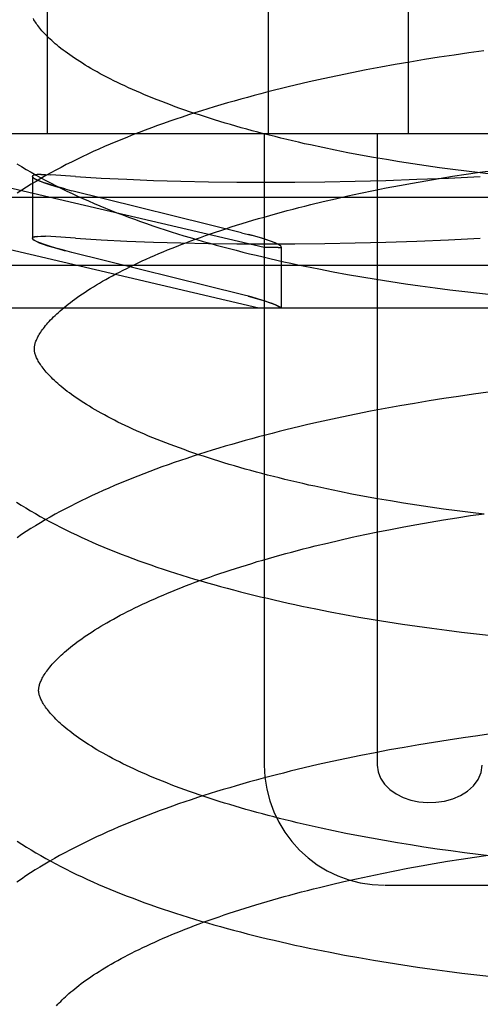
# Model space of a CAD drawing. Header units: inches. Extents: x 0 to 218, y 0 to 141.
# Tile 89 of 114: x 121.111 to 121.1876, y 51.9327 to 52.0965. Entities that reach past the tile are written whole.
import ezdxf

# ---------------------------------------------------------------- set-up
doc = ezdxf.new("R2010")
doc.units = ezdxf.units.IN
doc.header["$LTSCALE"] = 11.987179
doc.header["$MEASUREMENT"] = 0
doc.linetypes.add('HIDDEN', pattern=[0.2, 0.1, -0.1])
doc.layers.add('DEFAULT_2', color=8, linetype='HIDDEN')

msp = doc.modelspace()

# ---------------------------------------------------------------- linework, layer by layer
at = {"layer": 'DEFAULT_2', "color": 8, "linetype": 'HIDDEN'}
for p, q in [((121.11556, 52.23379), (121.11556, 52.07754)), ((121.15233, 52.23379), (121.15233, 52.07754)), ((121.17562, 52.23379), (121.17562, 52.07754)), ((121.18821, 52.09133), (121.18573, 52.091)), ((121.17835, 52.08989), (121.17591, 52.08948)), ((121.1808, 52.09027), (121.17835, 52.08989)), ((121.18327, 52.09064), (121.1808, 52.09027)), ((121.18573, 52.091), (121.18327, 52.09064)), ((121.16864, 52.08817), (121.16625, 52.08769)), ((121.17105, 52.08862), (121.16864, 52.08817)), ((121.17347, 52.08906), (121.17105, 52.08862)), ((121.17591, 52.08948), (121.17347, 52.08906)), ((121.16151, 52.0867), (121.15917, 52.08617)), ((121.16387, 52.0872), (121.16151, 52.0867)), ((121.16625, 52.08769), (121.16387, 52.0872)), ((121.15169, 52.05861), (121.07092, 52.07754)), ((121.3262, 52.07754), (121.07092, 52.07754)), ((121.15169, 52.07754), (121.15169, 51.97254)), ((121.17048, 52.07754), (121.17048, 51.97254)), ((121.1635, 52.07482), (121.16144, 52.07524)), ((121.16559, 52.0744), (121.1635, 52.07482)), ((121.1677, 52.074), (121.16559, 52.0744)), ((121.16984, 52.07362), (121.1677, 52.074)), ((121.172, 52.07325), (121.16984, 52.07362)), ((121.17418, 52.07289), (121.172, 52.07325)), ((121.17638, 52.07254), (121.17418, 52.07289)), ((121.17859, 52.07221), (121.17638, 52.07254)), ((121.18082, 52.0719), (121.17859, 52.07221)), ((121.18307, 52.07159), (121.18082, 52.0719)), ((121.11312, 52.07045), (121.11312, 52.06018)), ((121.11312, 52.07045), (121.11318, 52.07032)), ((121.11457, 52.07077), (121.11392, 52.07075)), ((121.12032, 52.07043), (121.1162, 52.07071)), ((121.17855, 52.06973), (121.18077, 52.07011)), ((121.18077, 52.07011), (121.18301, 52.07047)), ((121.18301, 52.07047), (121.18526, 52.07081)), ((121.18533, 52.07131), (121.18307, 52.07159)), ((121.18526, 52.07081), (121.18752, 52.07114)), ((121.18759, 52.07103), (121.18533, 52.07131)), ((121.18752, 52.07114), (121.18979, 52.07146)), ((121.18987, 52.07078), (121.18759, 52.07103)), ((121.11812, 52.06849), (121.1197, 52.06808)), ((121.16984, 52.0681), (121.17199, 52.06853)), ((121.17199, 52.06853), (121.17416, 52.06894)), ((121.17416, 52.06894), (121.17634, 52.06935)), ((121.17634, 52.06935), (121.17855, 52.06973)), ((121.15079, 52.04854), (121.07231, 52.06695)), ((121.32481, 52.06695), (121.07231, 52.06695)), ((121.14793, 52.06108), (121.1197, 52.06808)), ((121.16148, 52.06626), (121.16353, 52.06674)), ((121.16353, 52.06674), (121.1656, 52.06721)), ((121.1656, 52.06721), (121.16771, 52.06766)), ((121.16771, 52.06766), (121.16984, 52.0681)), ((121.15945, 52.06577), (121.16148, 52.06626)), ((121.11318, 52.06004), (121.11312, 52.06018)), ((121.11392, 52.06048), (121.11457, 52.0605)), ((121.11453, 52.0605), (121.11532, 52.06049)), ((121.1162, 52.06044), (121.1153, 52.06049)), ((121.12032, 52.06016), (121.1162, 52.06044)), ((121.14793, 52.06108), (121.14951, 52.06067)), ((121.15401, 52.05861), (121.15169, 52.05861)), ((121.15451, 52.05875), (121.15451, 52.04854)), ((121.1197, 52.05781), (121.11812, 52.05822)), ((121.14793, 52.05081), (121.1197, 52.05781)), ((121.36156, 52.05562), (121.03556, 52.05562)), ((121.16313, 52.0546), (121.16551, 52.05416)), ((121.16551, 52.05416), (121.16791, 52.05374)), ((121.16791, 52.05374), (121.17032, 52.05334)), ((121.17032, 52.05334), (121.17275, 52.05296)), ((121.17275, 52.05296), (121.17518, 52.05259)), ((121.17518, 52.05259), (121.17763, 52.05224)), ((121.17763, 52.05224), (121.18009, 52.0519)), ((121.14951, 52.0504), (121.14793, 52.05081)), ((121.18009, 52.0519), (121.18256, 52.05159)), ((121.18256, 52.05159), (121.18503, 52.05129)), ((121.18503, 52.05129), (121.18751, 52.05101)), ((121.18751, 52.05101), (121.19, 52.05074)), ((121.35449, 52.04854), (121.04263, 52.04854)), ((121.18648, 52.03421), (121.18401, 52.03386)), ((121.18895, 52.03454), (121.18648, 52.03421)), ((121.17665, 52.03269), (121.17421, 52.03227)), ((121.17909, 52.0331), (121.17665, 52.03269)), ((121.18155, 52.03349), (121.17909, 52.0331)), ((121.18401, 52.03386), (121.18155, 52.03349)), ((121.16699, 52.03091), (121.16461, 52.03042)), ((121.16938, 52.03138), (121.16699, 52.03091)), ((121.17179, 52.03183), (121.16938, 52.03138)), ((121.17421, 52.03227), (121.17179, 52.03183)), ((121.16225, 52.02991), (121.15991, 52.02938)), ((121.16461, 52.03042), (121.16225, 52.02991)), ((121.16418, 52.01803), (121.16212, 52.01846)), ((121.16627, 52.01762), (121.16418, 52.01803)), ((121.16838, 52.01722), (121.16627, 52.01762)), ((121.17052, 52.01683), (121.16838, 52.01722)), ((121.17268, 52.01646), (121.17052, 52.01683)), ((121.17486, 52.0161), (121.17268, 52.01646)), ((121.17706, 52.01576), (121.17486, 52.0161)), ((121.17928, 52.01543), (121.17706, 52.01576)), ((121.18151, 52.01511), (121.17928, 52.01543)), ((121.18375, 52.01481), (121.18151, 52.01511)), ((121.18601, 52.01452), (121.18375, 52.01481)), ((121.18598, 52.01402), (121.18824, 52.01435)), ((121.18827, 52.01425), (121.18601, 52.01452)), ((121.17707, 52.01255), (121.17927, 52.01294)), ((121.17927, 52.01294), (121.18149, 52.01332)), ((121.18149, 52.01332), (121.18373, 52.01367)), ((121.18373, 52.01367), (121.18598, 52.01402)), ((121.16843, 52.01087), (121.17056, 52.01131)), ((121.17056, 52.01131), (121.17271, 52.01174)), ((121.17271, 52.01174), (121.17488, 52.01215)), ((121.17488, 52.01215), (121.17707, 52.01255)), ((121.16017, 52.00898), (121.1622, 52.00947)), ((121.1622, 52.00947), (121.16425, 52.00995)), ((121.16425, 52.00995), (121.16632, 52.01042)), ((121.16632, 52.01042), (121.16843, 52.01087)), ((121.16265, 51.99804), (121.16502, 51.99759)), ((121.16502, 51.99759), (121.16741, 51.99716)), ((121.16741, 51.99716), (121.16982, 51.99675)), ((121.16982, 51.99675), (121.17224, 51.99636)), ((121.17224, 51.99636), (121.17467, 51.99598)), ((121.17467, 51.99598), (121.17712, 51.99562)), ((121.17712, 51.99562), (121.17957, 51.99528)), ((121.17957, 51.99528), (121.18203, 51.99495)), ((121.18203, 51.99495), (121.18451, 51.99464)), ((121.18451, 51.99464), (121.18698, 51.99435)), ((121.18698, 51.99435), (121.18947, 51.99408)), ((121.18229, 51.9767), (121.17983, 51.97631)), ((121.18475, 51.97707), (121.18229, 51.9767)), ((121.18722, 51.97742), (121.18475, 51.97707)), ((121.18969, 51.97776), (121.18722, 51.97742)), ((121.17253, 51.97505), (121.17012, 51.97459)), ((121.17495, 51.97548), (121.17253, 51.97505)), ((121.17739, 51.97591), (121.17495, 51.97548)), ((121.17983, 51.97631), (121.17739, 51.97591)), ((121.16535, 51.97363), (121.16299, 51.97312)), ((121.16773, 51.97412), (121.16535, 51.97363)), ((121.17012, 51.97459), (121.16773, 51.97412)), ((121.16299, 51.97312), (121.16064, 51.9726)), ((121.16528, 51.96117), (121.1632, 51.96159)), ((121.16738, 51.96075), (121.16528, 51.96117)), ((121.16951, 51.96035), (121.16738, 51.96075)), ((121.17166, 51.95997), (121.16951, 51.96035)), ((121.17383, 51.9596), (121.17166, 51.95997)), ((121.17603, 51.95924), (121.17383, 51.9596)), ((121.17824, 51.9589), (121.17603, 51.95924)), ((121.18047, 51.95857), (121.17824, 51.9589)), ((121.18271, 51.95825), (121.18047, 51.95857)), ((121.18497, 51.95795), (121.18271, 51.95825)), ((121.18443, 51.95688), (121.18668, 51.95722)), ((121.18724, 51.95767), (121.18497, 51.95795)), ((121.18668, 51.95722), (121.18894, 51.95755)), ((121.18951, 51.9574), (121.18724, 51.95767)), ((121.1734, 51.95494), (121.17557, 51.95536)), ((121.17557, 51.95536), (121.17776, 51.95576)), ((121.17776, 51.95576), (121.17997, 51.95615)), ((121.17997, 51.95615), (121.18219, 51.95652)), ((121.18219, 51.95652), (121.18443, 51.95688)), ((121.16702, 51.95362), (121.16913, 51.95407)), ((121.16913, 51.95407), (121.17125, 51.95452)), ((121.17125, 51.95452), (121.1734, 51.95494)), ((121.16087, 51.95218), (121.16289, 51.95267)), ((121.16289, 51.95267), (121.16494, 51.95315)), ((121.16494, 51.95315), (121.16702, 51.95362)), ((121.17179, 51.95254), (121.22534, 51.95254)), ((121.16504, 51.94093), (121.16743, 51.9405)), ((121.16743, 51.9405), (121.16984, 51.94008)), ((121.16984, 51.94008), (121.17227, 51.93968)), ((121.17227, 51.93968), (121.17471, 51.93929)), ((121.17471, 51.93929), (121.17716, 51.93893)), ((121.17716, 51.93893), (121.17962, 51.93858)), ((121.17962, 51.93858), (121.18209, 51.93825)), ((121.18209, 51.93825), (121.18457, 51.93793)), ((121.18457, 51.93793), (121.18705, 51.93764)), ((121.18705, 51.93764), (121.18954, 51.93736))]:
    msp.add_line(p, q, dxfattribs=at)
for points in [[(121.16144, 52.07524), (121.1594, 52.07568), (121.15839, 52.0759), (121.1574, 52.07613), (121.1564, 52.07636), (121.15542, 52.07659), (121.15444, 52.07683), (121.15348, 52.07707), (121.15252, 52.07731), (121.15157, 52.07755), (121.15063, 52.0778), (121.14969, 52.07805), (121.14877, 52.0783), (121.14786, 52.07855), (121.14695, 52.07881), (121.14606, 52.07907), (121.14517, 52.07933), (121.1443, 52.07959), (121.14343, 52.07986), (121.14258, 52.08013), (121.14173, 52.0804), (121.1409, 52.08067), (121.14007, 52.08094), (121.13926, 52.08122), (121.13846, 52.0815), (121.13767, 52.08177), (121.13689, 52.08205), (121.13612, 52.08234), (121.13537, 52.08262), (121.13463, 52.0829), (121.1339, 52.08319), (121.13318, 52.08348), (121.13247, 52.08376), (121.13177, 52.08405), (121.13109, 52.08434), (121.13042, 52.08463), (121.12976, 52.08492), (121.12912, 52.08521), (121.12848, 52.0855), (121.12786, 52.0858), (121.12726, 52.08609), (121.12666, 52.08638), (121.12608, 52.08667), (121.12551, 52.08696), (121.12496, 52.08725), (121.12442, 52.08754), (121.12389, 52.08783), (121.12337, 52.08812), (121.12287, 52.08841), (121.12238, 52.0887), (121.12191, 52.08898), (121.12144, 52.08927), (121.121, 52.08955), (121.12056, 52.08983), (121.12014, 52.09011), (121.11973, 52.09039), (121.11933, 52.09067), (121.11895, 52.09094), (121.11858, 52.09121), (121.11822, 52.09148), (121.11788, 52.09175), (121.11755, 52.09201), (121.11723, 52.09227), (121.11692, 52.09253), (121.11663, 52.09278), (121.11635, 52.09304), (121.11608, 52.09328), (121.11582, 52.09353), (121.11558, 52.09377), (121.11535, 52.09401), (121.11513, 52.09424), (121.11492, 52.09447), (121.11472, 52.09469), (121.11453, 52.09491), (121.11435, 52.09513), (121.11419, 52.09534), (121.11403, 52.09555), (121.11388, 52.09575), (121.11375, 52.09595), (121.11362, 52.09614), (121.1135, 52.09633), (121.11339, 52.09652), (121.11329, 52.0967)], [(121.15917, 52.08617), (121.158, 52.0859), (121.15684, 52.08563), (121.15569, 52.08535), (121.15454, 52.08507), (121.1534, 52.08479), (121.15226, 52.0845), (121.15113, 52.0842), (121.15, 52.0839), (121.14888, 52.0836), (121.14777, 52.08329), (121.14666, 52.08298), (121.14556, 52.08267), (121.14447, 52.08235), (121.14338, 52.08202), (121.1423, 52.08169), (121.14123, 52.08136), (121.14016, 52.08102), (121.1391, 52.08068), (121.13805, 52.08033), (121.13701, 52.07998), (121.13597, 52.07963), (121.13495, 52.07927), (121.13393, 52.0789), (121.13291, 52.07853), (121.13191, 52.07816), (121.13091, 52.07778), (121.12993, 52.0774), (121.12895, 52.07701), (121.12798, 52.07662), (121.12701, 52.07622), (121.12606, 52.07582), (121.12512, 52.07541), (121.12418, 52.075), (121.12325, 52.07458), (121.12234, 52.07416), (121.12143, 52.07373), (121.12053, 52.07329), (121.11965, 52.07285), (121.11877, 52.07241), (121.1179, 52.07196), (121.11704, 52.0715), (121.1162, 52.07104), (121.11536, 52.07058), (121.11454, 52.0701), (121.11373, 52.06962), (121.11293, 52.06914), (121.11214, 52.06865), (121.11136, 52.06815), (121.11059, 52.06765)], [(121.11054, 52.07257), (121.11132, 52.07209), (121.11211, 52.07161), (121.11291, 52.07114), (121.11373, 52.07068), (121.11455, 52.07022), (121.11539, 52.06977), (121.11623, 52.06932), (121.11709, 52.06889), (121.11796, 52.06845), (121.11884, 52.06802), (121.11973, 52.0676), (121.12063, 52.06719), (121.12153, 52.06677), (121.12245, 52.06637), (121.12338, 52.06597), (121.12432, 52.06557), (121.12526, 52.06519), (121.12622, 52.0648), (121.12718, 52.06442), (121.12815, 52.06405), (121.12913, 52.06368), (121.13012, 52.06332), (121.13112, 52.06296), (121.13213, 52.06261), (121.13314, 52.06226), (121.13416, 52.06192), (121.13519, 52.06158), (121.13623, 52.06124), (121.13727, 52.06092), (121.13833, 52.06059), (121.13939, 52.06027), (121.14045, 52.05996), (121.14153, 52.05965), (121.14261, 52.05934), (121.1437, 52.05904), (121.14479, 52.05874), (121.14589, 52.05845), (121.147, 52.05816), (121.14812, 52.05788), (121.14924, 52.0576), (121.15037, 52.05733), (121.1515, 52.05706), (121.15264, 52.05679), (121.15378, 52.05653), (121.15493, 52.05627), (121.15609, 52.05602), (121.15725, 52.05577), (121.15841, 52.05553), (121.15959, 52.05529), (121.16076, 52.05506), (121.16313, 52.0546)], [(121.11312, 52.07046), (121.11321, 52.07059), (121.11348, 52.07069), (121.11392, 52.07075)], [(121.11396, 52.07075), (121.11352, 52.07069), (121.11323, 52.0706), (121.11312, 52.07047), (121.11312, 52.07045)], [(121.11856, 52.06837), (121.11751, 52.06866), (121.11654, 52.06894), (121.11567, 52.06921), (121.11491, 52.06946), (121.11427, 52.06971), (121.11377, 52.06993), (121.11341, 52.07013), (121.11319, 52.07031), (121.11312, 52.07046)], [(121.11342, 52.07012), (121.11382, 52.0699), (121.1144, 52.06966), (121.11512, 52.06939), (121.11599, 52.0691), (121.117, 52.0688), (121.11812, 52.06849)], [(121.11453, 52.07077), (121.1153, 52.07076), (121.1162, 52.07071)], [(121.12032, 52.07043), (121.12454, 52.07018), (121.12886, 52.06997), (121.13329, 52.0698), (121.13781, 52.06966), (121.14242, 52.06957), (121.14713, 52.06951), (121.15192, 52.06949), (121.1568, 52.06951), (121.16175, 52.06957), (121.16678, 52.06966), (121.17189, 52.0698), (121.17707, 52.06997), (121.18231, 52.07018), (121.18762, 52.07043)], [(121.11345, 52.04175), (121.11345, 52.04186), (121.11346, 52.04197), (121.11347, 52.04209), (121.11348, 52.04221), (121.11351, 52.04234), (121.11353, 52.04247), (121.11357, 52.04261), (121.11361, 52.04275), (121.11366, 52.0429), (121.11372, 52.04306), (121.11379, 52.04323), (121.11387, 52.0434), (121.11395, 52.04358), (121.11405, 52.04377), (121.11415, 52.04396), (121.11427, 52.04415), (121.11439, 52.04435), (121.11452, 52.04455), (121.11466, 52.04476), (121.11481, 52.04497), (121.11497, 52.04518), (121.11514, 52.0454), (121.11532, 52.04563), (121.11551, 52.04586), (121.11571, 52.04609), (121.11593, 52.04633), (121.11616, 52.04657), (121.11639, 52.04682), (121.11664, 52.04707), (121.1169, 52.04732), (121.11718, 52.04758), (121.11746, 52.04784), (121.11776, 52.04811), (121.11807, 52.04838), (121.11839, 52.04865), (121.11873, 52.04892), (121.11908, 52.0492), (121.11944, 52.04948), (121.11982, 52.04977), (121.1202, 52.05005), (121.12061, 52.05034), (121.12102, 52.05063), (121.12145, 52.05092), (121.12189, 52.05122), (121.12234, 52.05151), (121.12281, 52.05181), (121.12329, 52.05211), (121.12378, 52.05241), (121.12428, 52.05271), (121.1248, 52.05301), (121.12534, 52.05332), (121.12588, 52.05362), (121.12644, 52.05393), (121.12702, 52.05424), (121.1276, 52.05454), (121.1282, 52.05485), (121.12881, 52.05516), (121.12944, 52.05547), (121.13007, 52.05577), (121.13072, 52.05608), (121.13139, 52.05639), (121.13206, 52.0567), (121.13275, 52.057), (121.13345, 52.05731), (121.13416, 52.05761), (121.13488, 52.05792), (121.13562, 52.05822), (121.13636, 52.05852), (121.13712, 52.05882), (121.13789, 52.05912), (121.13867, 52.05942), (121.13947, 52.05972), (121.14027, 52.06002), (121.14109, 52.06031), (121.14191, 52.0606), (121.14275, 52.0609), (121.1436, 52.06119), (121.14446, 52.06147), (121.14532, 52.06176), (121.1462, 52.06204), (121.14709, 52.06233), (121.14799, 52.0626), (121.14889, 52.06288), (121.14981, 52.06316), (121.15074, 52.06343), (121.15167, 52.0637), (121.15261, 52.06397), (121.15357, 52.06423), (121.15453, 52.0645), (121.1555, 52.06476), (121.15647, 52.06502), (121.15746, 52.06527), (121.15845, 52.06552), (121.15945, 52.06577)], [(121.11312, 52.06018), (121.11312, 52.0602), (121.11323, 52.06033), (121.11352, 52.06042), (121.11397, 52.06048)], [(121.11392, 52.06048), (121.11348, 52.06042), (121.11321, 52.06032), (121.11312, 52.06018)], [(121.11312, 52.06018), (121.11319, 52.06003), (121.11341, 52.05986), (121.11377, 52.05966), (121.11428, 52.05943), (121.11491, 52.05919), (121.11567, 52.05893), (121.11654, 52.05866), (121.11751, 52.05838), (121.11857, 52.0581)], [(121.15451, 52.05875), (121.15444, 52.05887), (121.15422, 52.05903), (121.15386, 52.05922), (121.15336, 52.05944), (121.15272, 52.05968), (121.15196, 52.05994), (121.15109, 52.06022), (121.15012, 52.0605), (121.14906, 52.06079)], [(121.15451, 52.05875), (121.15451, 52.05876), (121.15443, 52.05887), (121.15424, 52.05902), (121.15392, 52.05919), (121.15348, 52.05939), (121.15292, 52.05961), (121.15224, 52.05985), (121.15145, 52.06011), (121.15053, 52.06038), (121.14951, 52.06067)], [(121.11812, 52.05822), (121.117, 52.05853), (121.11599, 52.05883), (121.11512, 52.05912), (121.11439, 52.05939), (121.11382, 52.05963), (121.11342, 52.05985)], [(121.12032, 52.06016), (121.12454, 52.05991), (121.12886, 52.0597), (121.13329, 52.05953), (121.13781, 52.05939), (121.14242, 52.05929), (121.14713, 52.05924), (121.15192, 52.05922), (121.1568, 52.05924), (121.16175, 52.05929), (121.16678, 52.05939), (121.17189, 52.05953), (121.17707, 52.0597), (121.18231, 52.05991), (121.18762, 52.06016)], [(121.15401, 52.05861), (121.15429, 52.05862), (121.15446, 52.05868), (121.15451, 52.05875)], [(121.15401, 52.05861), (121.15416, 52.05861), (121.15429, 52.05862), (121.15438, 52.05864), (121.15445, 52.05867), (121.15449, 52.05871), (121.15451, 52.05875)], [(121.14899, 52.05054), (121.15, 52.05026), (121.15093, 52.05), (121.15177, 52.04973), (121.15252, 52.04948), (121.15315, 52.04925), (121.15367, 52.04903), (121.15407, 52.04884), (121.15434, 52.04868), (121.15448, 52.04854)], [(121.15448, 52.04854), (121.15432, 52.04869), (121.15402, 52.04887), (121.15358, 52.04907), (121.15301, 52.04931), (121.1523, 52.04956), (121.15147, 52.04983), (121.15054, 52.05011), (121.14951, 52.0504)], [(121.16212, 52.01846), (121.16008, 52.0189), (121.15908, 52.01912), (121.15808, 52.01935), (121.15709, 52.01958), (121.1561, 52.01981), (121.15513, 52.02005), (121.15416, 52.02029), (121.1532, 52.02053), (121.15225, 52.02077), (121.15131, 52.02102), (121.15038, 52.02127), (121.14945, 52.02152), (121.14854, 52.02177), (121.14764, 52.02203), (121.14674, 52.02229), (121.14586, 52.02255), (121.14498, 52.02281), (121.14412, 52.02308), (121.14326, 52.02335), (121.14242, 52.02362), (121.14158, 52.02389), (121.14076, 52.02416), (121.13995, 52.02444), (121.13915, 52.02472), (121.13836, 52.025), (121.13758, 52.02528), (121.13681, 52.02556), (121.13606, 52.02584), (121.13531, 52.02613), (121.13458, 52.02641), (121.13386, 52.0267), (121.13316, 52.02698), (121.13246, 52.02727), (121.13178, 52.02756), (121.13111, 52.02785), (121.13045, 52.02814), (121.12981, 52.02843), (121.12918, 52.02873), (121.12856, 52.02902), (121.12795, 52.02931), (121.12736, 52.0296), (121.12677, 52.02989), (121.12621, 52.03019), (121.12565, 52.03048), (121.12511, 52.03077), (121.12458, 52.03106), (121.12407, 52.03135), (121.12357, 52.03163), (121.12308, 52.03192), (121.12261, 52.03221), (121.12215, 52.03249), (121.1217, 52.03277), (121.12126, 52.03305), (121.12084, 52.03333), (121.12043, 52.03361), (121.12004, 52.03389), (121.11965, 52.03416), (121.11928, 52.03443), (121.11893, 52.0347), (121.11859, 52.03497), (121.11826, 52.03523), (121.11794, 52.03549), (121.11763, 52.03575), (121.11734, 52.036), (121.11706, 52.03625), (121.11679, 52.0365), (121.11654, 52.03675), (121.11629, 52.03699), (121.11606, 52.03722), (121.11584, 52.03746), (121.11563, 52.03769), (121.11543, 52.03791), (121.11524, 52.03813), (121.11506, 52.03835), (121.1149, 52.03856), (121.11474, 52.03876), (121.1146, 52.03897), (121.11446, 52.03916), (121.11434, 52.03936), (121.11422, 52.03955), (121.11411, 52.03973), (121.11401, 52.03992), (121.11392, 52.0401), (121.11383, 52.04027), (121.11376, 52.04043), (121.1137, 52.04059), (121.11364, 52.04075), (121.11359, 52.04089), (121.11355, 52.04103), (121.11352, 52.04116), (121.1135, 52.04129), (121.11348, 52.04141), (121.11346, 52.04153), (121.11345, 52.04165), (121.11345, 52.04175)], [(121.15991, 52.02938), (121.15874, 52.02912), (121.15758, 52.02884), (121.15643, 52.02857), (121.15528, 52.02829), (121.15414, 52.028), (121.153, 52.02771), (121.15187, 52.02742), (121.15074, 52.02712), (121.14962, 52.02681), (121.14851, 52.02651), (121.1474, 52.0262), (121.1463, 52.02588), (121.14521, 52.02556), (121.14412, 52.02524), (121.14304, 52.02491), (121.14196, 52.02457), (121.1409, 52.02424), (121.13984, 52.02389), (121.13879, 52.02355), (121.13774, 52.0232), (121.13671, 52.02284), (121.13568, 52.02248), (121.13466, 52.02212), (121.13365, 52.02175), (121.13264, 52.02137), (121.13165, 52.021), (121.13066, 52.02061), (121.12968, 52.02022), (121.12871, 52.01983), (121.12775, 52.01943), (121.12679, 52.01903), (121.12585, 52.01862), (121.12491, 52.01821), (121.12398, 52.01779), (121.12307, 52.01737), (121.12216, 52.01694), (121.12126, 52.01651), (121.12037, 52.01607), (121.1195, 52.01562), (121.11863, 52.01517), (121.11777, 52.01472), (121.11693, 52.01426), (121.11609, 52.01379), (121.11527, 52.01332), (121.11445, 52.01284), (121.11365, 52.01235), (121.11286, 52.01186), (121.11208, 52.01136), (121.11132, 52.01086), (121.11057, 52.01035)], [(121.11049, 52.01628), (121.11125, 52.01579), (121.11203, 52.01531), (121.11282, 52.01483), (121.11362, 52.01436), (121.11444, 52.01389), (121.11526, 52.01344), (121.1161, 52.01298), (121.11695, 52.01254), (121.1178, 52.0121), (121.11867, 52.01166), (121.11955, 52.01124), (121.12044, 52.01081), (121.12134, 52.0104), (121.12225, 52.00999), (121.12316, 52.00958), (121.12409, 52.00918), (121.12503, 52.00879), (121.12597, 52.0084), (121.12693, 52.00801), (121.12789, 52.00764), (121.12886, 52.00726), (121.12984, 52.00689), (121.13083, 52.00653), (121.13183, 52.00617), (121.13284, 52.00582), (121.13385, 52.00547), (121.13487, 52.00513), (121.1359, 52.00479), (121.13694, 52.00446), (121.13798, 52.00413), (121.13904, 52.0038), (121.1401, 52.00348), (121.14116, 52.00317), (121.14224, 52.00286), (121.14332, 52.00255), (121.14441, 52.00225), (121.1455, 52.00195), (121.1466, 52.00166), (121.14771, 52.00137), (121.14883, 52.00109), (121.14995, 52.00081), (121.15108, 52.00054), (121.15221, 52.00027), (121.15335, 52), (121.15449, 51.99974), (121.15564, 51.99949), (121.1568, 51.99923), (121.15796, 51.99899), (121.15912, 51.99874), (121.16029, 51.9985), (121.16265, 51.99804)], [(121.11417, 51.98496), (121.11417, 51.98506), (121.11418, 51.98518), (121.11419, 51.9853), (121.1142, 51.98542), (121.11423, 51.98554), (121.11425, 51.98568), (121.11429, 51.98582), (121.11433, 51.98596), (121.11438, 51.98611), (121.11444, 51.98627), (121.11451, 51.98644), (121.11459, 51.98661), (121.11467, 51.98679), (121.11477, 51.98698), (121.11487, 51.98717), (121.11499, 51.98736), (121.11511, 51.98756), (121.11524, 51.98776), (121.11538, 51.98797), (121.11553, 51.98818), (121.11569, 51.98839), (121.11586, 51.98861), (121.11604, 51.98884), (121.11623, 51.98907), (121.11643, 51.9893), (121.11665, 51.98954), (121.11688, 51.98978), (121.11711, 51.99003), (121.11736, 51.99028), (121.11762, 51.99053), (121.1179, 51.99079), (121.11818, 51.99105), (121.11848, 51.99132), (121.11879, 51.99159), (121.11911, 51.99186), (121.11945, 51.99213), (121.1198, 51.99241), (121.12016, 51.99269), (121.12054, 51.99297), (121.12092, 51.99326), (121.12133, 51.99355), (121.12174, 51.99384), (121.12217, 51.99413), (121.12261, 51.99443), (121.12306, 51.99472), (121.12353, 51.99502), (121.12401, 51.99532), (121.1245, 51.99562), (121.125, 51.99592), (121.12552, 51.99622), (121.12606, 51.99653), (121.1266, 51.99683), (121.12716, 51.99714), (121.12774, 51.99745), (121.12832, 51.99775), (121.12892, 51.99806), (121.12953, 51.99837), (121.13016, 51.99868), (121.1308, 51.99898), (121.13144, 51.99929), (121.13211, 51.9996), (121.13278, 51.9999), (121.13347, 52.00021), (121.13417, 52.00052), (121.13488, 52.00082), (121.1356, 52.00112), (121.13634, 52.00143), (121.13708, 52.00173), (121.13784, 52.00203), (121.13861, 52.00233), (121.13939, 52.00263), (121.14019, 52.00293), (121.14099, 52.00323), (121.14181, 52.00352), (121.14263, 52.00381), (121.14347, 52.0041), (121.14432, 52.00439), (121.14518, 52.00468), (121.14604, 52.00497), (121.14692, 52.00525), (121.14781, 52.00553), (121.14871, 52.00581), (121.14961, 52.00609), (121.15053, 52.00637), (121.15146, 52.00664), (121.15239, 52.00691), (121.15333, 52.00718), (121.15429, 52.00744), (121.15525, 52.00771), (121.15622, 52.00797), (121.15719, 52.00822), (121.15818, 52.00848), (121.15917, 52.00873), (121.16017, 52.00898)], [(121.1632, 51.96159), (121.16115, 51.96203), (121.16014, 51.96225), (121.15913, 51.96248), (121.15814, 51.96271), (121.15715, 51.96294), (121.15616, 51.96318), (121.15519, 51.96342), (121.15422, 51.96366), (121.15327, 51.9639), (121.15232, 51.96415), (121.15138, 51.9644), (121.15045, 51.96465), (121.14953, 51.96491), (121.14862, 51.96516), (121.14772, 51.96542), (121.14683, 51.96568), (121.14594, 51.96595), (121.14507, 51.96621), (121.14421, 51.96648), (121.14336, 51.96675), (121.14252, 51.96703), (121.14169, 51.9673), (121.14087, 51.96758), (121.14007, 51.96786), (121.13927, 51.96813), (121.13849, 51.96842), (121.13771, 51.9687), (121.13695, 51.96898), (121.1362, 51.96927), (121.13547, 51.96955), (121.13474, 51.96984), (121.13403, 51.97013), (121.13333, 51.97042), (121.13264, 51.97071), (121.13197, 51.971), (121.1313, 51.97129), (121.13065, 51.97159), (121.13002, 51.97188), (121.12939, 51.97217), (121.12878, 51.97247), (121.12818, 51.97276), (121.12759, 51.97305), (121.12702, 51.97334), (121.12646, 51.97364), (121.12592, 51.97393), (121.12539, 51.97422), (121.12487, 51.97451), (121.12436, 51.9748), (121.12387, 51.97509), (121.12339, 51.97537), (121.12293, 51.97566), (121.12248, 51.97594), (121.12204, 51.97623), (121.12161, 51.97651), (121.1212, 51.97679), (121.1208, 51.97707), (121.12041, 51.97734), (121.12004, 51.97761), (121.11968, 51.97789), (121.11934, 51.97815), (121.119, 51.97842), (121.11868, 51.97868), (121.11838, 51.97894), (121.11808, 51.97919), (121.1178, 51.97945), (121.11753, 51.97969), (121.11727, 51.97994), (121.11702, 51.98018), (121.11679, 51.98042), (121.11657, 51.98066), (121.11636, 51.98089), (121.11616, 51.98111), (121.11597, 51.98133), (121.11579, 51.98155), (121.11562, 51.98176), (121.11547, 51.98197), (121.11532, 51.98217), (121.11518, 51.98237), (121.11505, 51.98257), (121.11494, 51.98276), (121.11483, 51.98295), (121.11473, 51.98313), (121.11463, 51.98331), (121.11455, 51.98348), (121.11448, 51.98365), (121.11441, 51.98381), (121.11436, 51.98396), (121.11431, 51.98411), (121.11427, 51.98424), (121.11424, 51.98438), (121.11422, 51.9845), (121.1142, 51.98462), (121.11418, 51.98474), (121.11417, 51.98486), (121.11417, 51.98496)], [(121.16064, 51.9726), (121.15948, 51.97233), (121.15832, 51.97206), (121.15717, 51.97178), (121.15602, 51.9715), (121.15487, 51.97121), (121.15374, 51.97092), (121.1526, 51.97063), (121.15148, 51.97033), (121.15036, 51.97003), (121.14925, 51.96972), (121.14814, 51.96941), (121.14704, 51.96909), (121.14594, 51.96877), (121.14486, 51.96845), (121.14377, 51.96812), (121.1427, 51.96779), (121.14163, 51.96745), (121.14058, 51.96711), (121.13952, 51.96676), (121.13848, 51.96641), (121.13744, 51.96606), (121.13642, 51.9657), (121.1354, 51.96533), (121.13438, 51.96496), (121.13338, 51.96459), (121.13238, 51.96421), (121.13139, 51.96383), (121.13041, 51.96344), (121.12944, 51.96305), (121.12848, 51.96265), (121.12752, 51.96225), (121.12658, 51.96184), (121.12564, 51.96142), (121.12472, 51.96101), (121.1238, 51.96058), (121.12289, 51.96016), (121.122, 51.95972), (121.12111, 51.95928), (121.12023, 51.95884), (121.11936, 51.95839), (121.11851, 51.95793), (121.11766, 51.95747), (121.11682, 51.957), (121.116, 51.95653), (121.11519, 51.95605), (121.11438, 51.95557), (121.11359, 51.95508), (121.11282, 51.95458), (121.11205, 51.95408), (121.1113, 51.95357), (121.11056, 51.95306)], [(121.17048, 51.97254), (121.17063, 51.9714), (121.17103, 51.97035), (121.1717, 51.96935), (121.17257, 51.96847), (121.17361, 51.96774), (121.17478, 51.96715), (121.17606, 51.96672), (121.17741, 51.96643), (121.17882, 51.96631), (121.18025, 51.96634), (121.18166, 51.96655), (121.18303, 51.96692), (121.18432, 51.96747), (121.18548, 51.96818), (121.18648, 51.96907), (121.18726, 51.97011), (121.18774, 51.97127), (121.18794, 51.97254)], [(121.11061, 51.95988), (121.11136, 51.95939), (121.11213, 51.9589), (121.11292, 51.95841), (121.11371, 51.95794), (121.11452, 51.95747), (121.11534, 51.957), (121.11617, 51.95654), (121.11701, 51.95609), (121.11786, 51.95564), (121.11873, 51.9552), (121.1196, 51.95477), (121.12049, 51.95434), (121.12138, 51.95392), (121.12228, 51.9535), (121.1232, 51.95309), (121.12412, 51.95269), (121.12506, 51.95229), (121.126, 51.95189), (121.12695, 51.9515), (121.12791, 51.95112), (121.12888, 51.95074), (121.12986, 51.95037), (121.13085, 51.95), (121.13184, 51.94964), (121.13285, 51.94928), (121.13386, 51.94892), (121.13488, 51.94858), (121.13591, 51.94823), (121.13694, 51.9479), (121.13799, 51.94756), (121.13904, 51.94723), (121.1401, 51.94691), (121.14116, 51.94659), (121.14224, 51.94627), (121.14332, 51.94596), (121.1444, 51.94566), (121.1455, 51.94536), (121.1466, 51.94506), (121.14771, 51.94477), (121.14882, 51.94448), (121.14995, 51.9442), (121.15107, 51.94392), (121.15221, 51.94365), (121.15335, 51.94338), (121.15449, 51.94311), (121.15564, 51.94285), (121.1568, 51.9426), (121.15796, 51.94235), (121.15913, 51.9421), (121.1603, 51.94186), (121.16148, 51.94162), (121.16266, 51.94139), (121.16504, 51.94093)], [(121.11715, 51.9325), (121.11736, 51.93274), (121.11759, 51.93298), (121.11783, 51.93323), (121.11808, 51.93348), (121.11834, 51.93374), (121.11861, 51.934), (121.1189, 51.93426), (121.11919, 51.93452), (121.1195, 51.93479), (121.11983, 51.93506), (121.12016, 51.93533), (121.12051, 51.93561), (121.12087, 51.93589), (121.12124, 51.93618), (121.12163, 51.93646), (121.12203, 51.93675), (121.12245, 51.93704), (121.12287, 51.93733), (121.12331, 51.93763), (121.12377, 51.93792), (121.12423, 51.93822), (121.12471, 51.93852), (121.1252, 51.93882), (121.12571, 51.93912), (121.12623, 51.93942), (121.12676, 51.93973), (121.12731, 51.94003), (121.12787, 51.94034), (121.12844, 51.94065), (121.12903, 51.94095), (121.12963, 51.94126), (121.13024, 51.94157), (121.13086, 51.94188), (121.1315, 51.94218), (121.13215, 51.94249), (121.13281, 51.9428), (121.13348, 51.9431), (121.13417, 51.94341), (121.13487, 51.94372), (121.13558, 51.94402), (121.1363, 51.94433), (121.13704, 51.94463), (121.13778, 51.94493), (121.13854, 51.94523), (121.13931, 51.94553), (121.14009, 51.94583), (121.14089, 51.94613), (121.14169, 51.94643), (121.14251, 51.94672), (121.14333, 51.94701), (121.14417, 51.94731), (121.14502, 51.9476), (121.14587, 51.94788), (121.14674, 51.94817), (121.14762, 51.94845), (121.14851, 51.94874), (121.14941, 51.94902), (121.15031, 51.94929), (121.15123, 51.94957), (121.15215, 51.94984), (121.15309, 51.95011), (121.15403, 51.95038), (121.15498, 51.95065), (121.15594, 51.95091), (121.15691, 51.95117), (121.15789, 51.95143), (121.15888, 51.95168), (121.15987, 51.95193), (121.16087, 51.95218)]]:
    msp.add_lwpolyline(points, dxfattribs=at)
msp.add_arc((121.17169, 51.97254), 0.02, 180, 270, dxfattribs=at)

doc.saveas('drawing.dxf')
